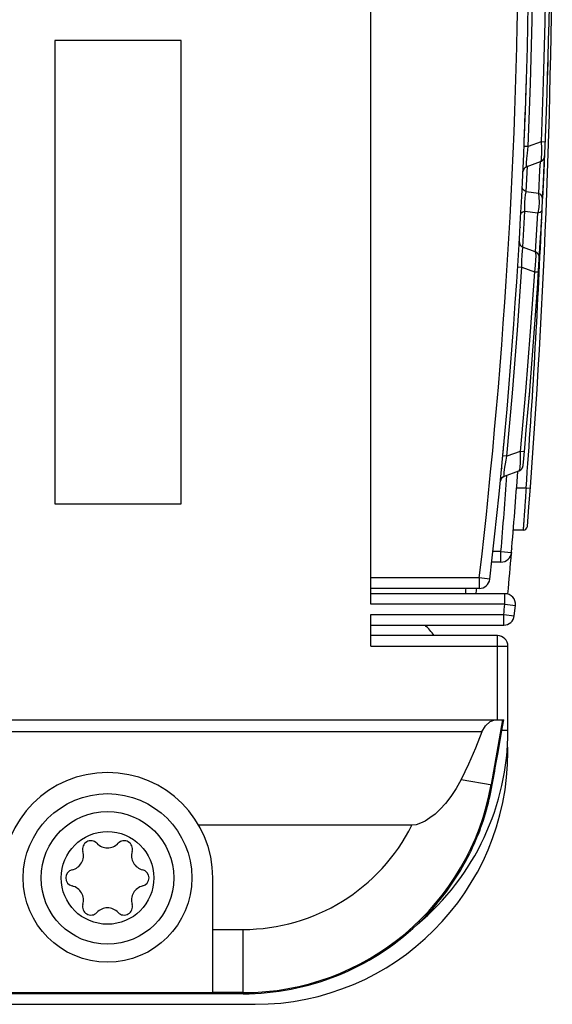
# Model space of a CAD drawing. Extents: x 0 to 594, y 0 to 420.
# Tile 5 of 136: x 266 to 271, y 52 to 61. Entities that reach past the tile are written whole.
import ezdxf

# ---------------------------------------------------------------- set-up
doc = ezdxf.new("R2010")
doc.units = 0
doc.header["$LTSCALE"] = 32.67
doc.layers.get('0').update_dxf_attribs({"linetype": 'CONTINUOUS'})

msp = doc.modelspace()

# ---------------------------------------------------------------- linework, layer by layer
at = {"color": 7, "linetype": 'CONTINUOUS'}
for p, q in [((269.3758, 55.3569), (269.3758, 68.7589)), ((270.8647, 60.8489), (270.8648, 60.8531)), ((267.5758, 60.7089), (266.3758, 60.7089)), ((266.3758, 60.7089), (266.3758, 56.3089)), ((267.5758, 56.3089), (267.5758, 60.7089)), ((271.0514, 60.3363), (271.0562, 60.5)), ((271.0507, 60.3138), (271.0514, 60.3363)), ((271.0484, 60.2434), (271.0485, 60.2436)), ((270.9907, 59.7464), (270.8676, 59.7016)), ((271.0301, 59.7448), (270.9907, 59.7464)), ((270.8676, 59.7016), (270.8282, 59.7033)), ((271.0214, 59.5419), (271.026, 59.6475)), ((270.825, 59.6336), (270.8252, 59.6338)), ((270.8568, 59.5126), (270.9851, 59.5593)), ((271.0119, 59.3399), (271.0214, 59.5419)), ((270.8174, 59.4593), (270.8176, 59.4626)), ((270.8174, 59.459), (270.8174, 59.4593)), ((270.8174, 59.459), (270.8174, 59.4592)), ((270.8179, 59.4647), (270.818, 59.4653)), ((270.8333, 59.497), (270.834, 59.4977)), ((270.8414, 59.5043), (270.8424, 59.505)), ((270.8503, 59.2715), (270.8615, 59.5143)), ((270.9659, 59.2574), (270.8503, 59.2715)), ((271.0054, 59.2076), (271.0119, 59.3399)), ((270.8172, 58.7469), (270.8369, 59.0892)), ((270.8369, 59.0892), (270.9604, 59.0733)), ((270.9927, 58.9692), (270.9998, 59.1009)), ((270.9388, 58.701), (270.9604, 59.0733)), ((270.9871, 58.8675), (270.994, 58.9914)), ((270.9938, 58.9844), (270.9936, 58.9788)), ((270.7905, 58.9341), (270.7903, 58.9299)), ((270.9936, 58.9784), (270.9933, 58.973)), ((270.9936, 58.9788), (270.9936, 58.9784)), ((270.783, 58.8028), (270.783, 58.8032)), ((270.783, 58.8019), (270.783, 58.8028)), ((270.783, 58.8026), (270.783, 58.8028)), ((270.783, 58.8017), (270.783, 58.8021)), ((270.783, 58.8014), (270.783, 58.8017)), ((270.9796, 58.7395), (270.9879, 58.8832)), ((270.9344, 58.7029), (270.8224, 58.7436)), ((270.9738, 58.6428), (270.9818, 58.7768)), ((270.9587, 58.6864), (270.9572, 58.688)), ((270.7683, 58.5592), (270.8076, 58.5568)), ((270.7705, 58.5991), (270.7706, 58.599)), ((270.8076, 58.5568), (270.9263, 58.5135)), ((270.9263, 58.5135), (270.9656, 58.5111)), ((270.8774, 57.3188), (270.882, 57.3732)), ((270.6406, 56.9119), (270.6424, 56.9308)), ((270.6424, 56.9308), (270.6459, 56.9696)), ((270.6459, 56.9696), (270.6471, 56.9827)), ((270.6471, 56.9827), (270.6483, 56.9953)), ((270.6322, 56.8216), (270.6332, 56.8316)), ((270.6332, 56.8316), (270.6341, 56.842)), ((270.6341, 56.842), (270.6351, 56.8529)), ((270.6351, 56.8529), (270.6362, 56.8641)), ((270.6362, 56.8641), (270.6378, 56.8815)), ((270.6378, 56.8815), (270.6389, 56.8934)), ((270.6389, 56.8934), (270.6406, 56.9119)), ((270.6249, 56.7439), (270.6252, 56.7476)), ((270.6662, 56.7619), (270.6269, 56.7657)), ((270.6289, 56.7863), (270.6297, 56.7944)), ((270.6297, 56.7944), (270.6305, 56.803)), ((270.6305, 56.803), (270.6313, 56.812)), ((270.6313, 56.812), (270.6322, 56.8216)), ((270.7922, 56.8079), (270.6661, 56.7619)), ((270.8315, 56.8042), (270.7922, 56.8079)), ((270.6163, 56.6493), (270.615, 56.6413)), ((270.6152, 56.6436), (270.6153, 56.6441)), ((270.6152, 56.6431), (270.6152, 56.6436)), ((270.616, 56.6482), (270.6161, 56.6485)), ((270.6161, 56.6485), (270.6163, 56.6492)), ((270.6162, 56.6488), (270.6163, 56.6492)), ((270.6163, 56.6492), (270.6168, 56.6512)), ((270.615, 56.642), (270.6151, 56.6425)), ((270.615, 56.6413), (270.6151, 56.6423)), ((270.615, 56.6413), (270.615, 56.6417)), ((270.6151, 56.6425), (270.6151, 56.6427)), ((270.6275, 56.5639), (270.6283, 56.5645)), ((270.6292, 56.5651), (270.6301, 56.5657)), ((270.631, 56.5663), (270.6319, 56.5669)), ((270.6424, 56.5718), (270.78, 56.6219)), ((270.7986, 56.6329), (270.8002, 56.6344)), ((270.6057, 56.5473), (270.6056, 56.5458)), ((270.8478, 56.4589), (270.7575, 56.4589)), ((270.8478, 56.4589), (270.8466, 56.4409)), ((270.8877, 56.4559), (270.8478, 56.4589)), ((270.8423, 56.3786), (270.8412, 56.361)), ((270.8436, 56.3963), (270.8423, 56.3786)), ((270.8448, 56.4141), (270.8436, 56.3963)), ((270.8466, 56.4409), (270.8448, 56.4141)), ((266.3758, 56.3089), (267.5758, 56.3089)), ((270.8359, 56.2851), (270.8348, 56.2691)), ((270.8371, 56.3015), (270.8359, 56.2851)), ((270.8388, 56.3266), (270.8371, 56.3015)), ((270.84, 56.3437), (270.8388, 56.3266)), ((270.8412, 56.361), (270.84, 56.3437)), ((270.8288, 56.1823), (270.8279, 56.1696)), ((270.8312, 56.2164), (270.8302, 56.2023)), ((270.8322, 56.2309), (270.8312, 56.2164)), ((270.8332, 56.2459), (270.8322, 56.2309)), ((270.82, 56.0589), (270.7265, 56.0589)), ((270.8201, 56.0605), (270.82, 56.0589)), ((270.6097, 55.8569), (270.533, 55.8569)), ((270.6097, 55.8569), (270.7094, 55.8486)), ((270.6097, 55.7569), (270.6097, 55.8569)), ((270.7094, 55.8486), (270.7089, 55.8428)), ((270.7121, 55.8818), (270.712, 55.8803)), ((270.6097, 55.7569), (270.5219, 55.7569)), ((270.404, 55.6069), (269.3758, 55.6069)), ((270.5033, 55.5954), (270.404, 55.6069)), ((270.404, 55.6069), (270.404, 55.5069)), ((270.404, 55.5069), (269.3758, 55.5069)), ((270.6467, 55.4569), (269.3758, 55.4569)), ((270.6467, 55.3569), (270.6467, 55.4569)), ((270.6758, 55.4526), (270.6758, 55.4569)), ((270.6467, 55.3569), (269.3758, 55.3569)), ((270.6467, 55.3569), (270.7461, 55.3463)), ((270.7356, 55.2481), (270.7461, 55.3463)), ((269.3758, 55.2589), (270.6361, 55.2589)), ((269.3758, 54.9589), (269.3758, 55.2589)), ((270.6361, 55.2589), (270.7356, 55.2481)), ((270.6361, 55.1589), (270.6361, 55.2589)), ((269.3758, 55.1589), (270.6361, 55.1589)), ((270.5758, 55.0589), (269.3758, 55.0589)), ((270.5758, 54.2589), (270.5758, 55.0589)), ((269.3758, 54.9589), (270.6758, 54.9589)), ((270.6758, 54.1589), (270.6758, 54.9589)), ((260.7758, 54.2589), (270.6362, 54.2589)), ((270.625, 54.2589), (270.5166, 53.644)), ((270.6183, 54.1589), (270.6362, 54.2589)), ((270.4286, 54.1464), (260.7758, 54.1464)), ((270.5946, 54.0247), (270.6183, 54.1589)), ((270.6758, 54.1589), (270.6183, 54.1589)), ((270.5783, 53.9328), (270.5946, 54.0247)), ((270.2323, 53.6941), (270.5271, 53.6422)), ((269.7642, 53.2589), (267.7418, 53.2589)), ((267.8758, 51.6694), (267.8758, 52.7589)), ((269.8409, 52.3403), (269.8558, 52.3551)), ((269.8558, 52.3551), (269.8658, 52.3652)), ((269.8658, 52.3652), (269.8747, 52.3743)), ((269.8747, 52.3743), (269.8857, 52.3856)), ((269.8857, 52.3856), (269.8994, 52.4)), ((267.8758, 52.2695), (268.1635, 52.2695)), ((268.1635, 51.6589), (268.1635, 52.2695)), ((269.8367, 52.336), (269.8371, 52.3364)), ((269.8371, 52.3364), (269.838, 52.3374)), ((269.838, 52.3374), (269.8409, 52.3403)), ((268.1635, 51.6589), (255.3758, 51.6589)), ((267.8758, 51.6694), (265.8758, 51.6694)), ((268.1635, 51.6696), (267.8758, 51.6696)), ((243.9758, 51.5589), (268.2758, 51.5589))]:
    msp.add_line(p, q, dxfattribs=at)
for points in [[(271.035, 61.4526), (271.026, 60.8837), (271.0112, 60.315), (270.9907, 59.7464)], [(270.8676, 59.7016), (270.8896, 60.2997), (270.9052, 60.898), (270.9078, 61.0661)], [(270.9907, 59.7464), (270.9932, 59.6875), (270.9939, 59.6363), (270.9926, 59.5957), (270.9896, 59.5696), (270.9851, 59.5593)], [(270.8568, 59.5126), (270.853, 59.5207), (270.8524, 59.5462), (270.8549, 59.5877), (270.8599, 59.6391), (270.8676, 59.7016)], [(270.9801, 59.5575), (270.9765, 59.4768), (270.9659, 59.2574)], [(270.9851, 59.5593), (270.9862, 59.5597), (270.9882, 59.5605), (270.9902, 59.5614), (270.9922, 59.5624), (270.9941, 59.5634), (270.9959, 59.5645), (270.9978, 59.5657), (270.9996, 59.5669), (271.0013, 59.5682), (271.003, 59.5696), (271.0046, 59.571)], [(271.0046, 59.571), (271.0062, 59.5725), (271.0078, 59.574), (271.0092, 59.5756), (271.0107, 59.5773), (271.012, 59.579), (271.0133, 59.5807), (271.0146, 59.5825), (271.0157, 59.5843), (271.0168, 59.5862), (271.0179, 59.5881), (271.0188, 59.59)], [(271.0188, 59.59), (271.0197, 59.592), (271.0205, 59.594), (271.0213, 59.5961), (271.0219, 59.5981), (271.0225, 59.6002), (271.0231, 59.6023), (271.0235, 59.6045), (271.0239, 59.6066), (271.0242, 59.6087), (271.0244, 59.6109), (271.0245, 59.6131)], [(271.0205, 59.594), (271.0213, 59.5961), (271.0219, 59.5981), (271.0225, 59.6002), (271.0231, 59.6023)], [(271.0235, 59.6045), (271.0239, 59.6066), (271.0242, 59.6087), (271.0244, 59.6109)], [(270.8176, 59.4625), (270.8178, 59.4637), (270.818, 59.465), (270.8182, 59.4663), (270.8184, 59.4677), (270.8187, 59.4691), (270.8191, 59.4706), (270.8194, 59.4721), (270.8199, 59.4736), (270.8204, 59.4752), (270.8209, 59.4767), (270.8215, 59.4783), (270.8222, 59.48), (270.823, 59.4817), (270.8238, 59.4834), (270.8248, 59.4852), (270.8258, 59.487), (270.827, 59.4889), (270.8282, 59.4907), (270.8295, 59.4924), (270.8308, 59.4942), (270.8322, 59.4958), (270.8337, 59.4974), (270.8352, 59.499), (270.8368, 59.5005), (270.8385, 59.5019), (270.8401, 59.5033), (270.8419, 59.5046), (270.8437, 59.5059), (270.8455, 59.5071), (270.8474, 59.5082), (270.8493, 59.5093), (270.8512, 59.5103), (270.8532, 59.5112), (270.8552, 59.512), (270.8568, 59.5126)], [(270.8181, 59.4661), (270.8182, 59.4664), (270.8183, 59.4669)], [(270.8183, 59.4673), (270.8184, 59.4677), (270.8185, 59.4681)], [(270.8186, 59.4685), (270.8187, 59.4689), (270.8188, 59.4693), (270.8189, 59.4698)], [(270.819, 59.4702), (270.8191, 59.4706), (270.8192, 59.4711)], [(270.8193, 59.4715), (270.8194, 59.4719), (270.8195, 59.4724), (270.8197, 59.4728)], [(270.8198, 59.4733), (270.8199, 59.4737), (270.8201, 59.4742)], [(270.8202, 59.4746), (270.8204, 59.4751), (270.8205, 59.4756)], [(270.8207, 59.476), (270.8208, 59.4765), (270.821, 59.477), (270.8212, 59.4774)], [(270.8214, 59.4779), (270.8215, 59.4784), (270.8217, 59.4789)], [(270.8219, 59.4793), (270.8221, 59.4798), (270.8224, 59.4803), (270.8226, 59.4808)], [(270.8228, 59.4813), (270.823, 59.4818), (270.8233, 59.4823), (270.8235, 59.4828), (270.8238, 59.4833), (270.824, 59.4838)], [(270.8243, 59.4843), (270.8246, 59.4848), (270.8249, 59.4854), (270.8252, 59.4859)], [(270.8255, 59.4865), (270.8258, 59.487), (270.8261, 59.4876)], [(270.8265, 59.4881), (270.8269, 59.4887), (270.8273, 59.4893)], [(270.8276, 59.4899), (270.8281, 59.4905), (270.8285, 59.4911)], [(270.8289, 59.4917), (270.8294, 59.4923), (270.8299, 59.493), (270.8304, 59.4936), (270.8309, 59.4943), (270.8315, 59.495), (270.8321, 59.4956), (270.8327, 59.4963)], [(270.8347, 59.4984), (270.8354, 59.4992), (270.8362, 59.4999), (270.837, 59.5006), (270.8378, 59.5013), (270.8386, 59.5021), (270.8395, 59.5028), (270.8404, 59.5035)], [(270.8434, 59.5057), (270.8445, 59.5065), (270.8457, 59.5072)], [(270.8469, 59.5079), (270.8481, 59.5086), (270.8494, 59.5093)], [(270.8508, 59.51), (270.8522, 59.5107), (270.8538, 59.5114), (270.8553, 59.512)], [(270.8503, 59.2715), (270.8293, 59.2831), (270.8152, 59.3012), (270.8109, 59.323)], [(270.8369, 59.0892), (270.8353, 59.1305), (270.836, 59.1712), (270.839, 59.2111), (270.8437, 59.2443), (270.8503, 59.2715)], [(270.9659, 59.2574), (270.9704, 59.2208), (270.9709, 59.1735), (270.9674, 59.122), (270.9604, 59.0733)], [(271.0053, 59.2058), (271.0012, 59.2271), (270.9875, 59.2453), (270.9659, 59.2574)], [(270.7975, 59.0622), (270.8027, 59.074), (270.8164, 59.0835), (270.8369, 59.0892)], [(270.9604, 59.0733), (270.9805, 59.079), (270.9944, 59.0885), (270.9998, 59.1008)], [(270.8224, 58.7436), (270.8209, 58.7442), (270.8188, 58.7451), (270.8168, 58.746), (270.8149, 58.747), (270.813, 58.748), (270.8111, 58.7491), (270.8093, 58.7503), (270.8075, 58.7516), (270.8057, 58.7529), (270.804, 58.7543), (270.8024, 58.7558), (270.8008, 58.7573), (270.7993, 58.7588), (270.7979, 58.7603), (270.7967, 58.7618), (270.7955, 58.7632), (270.7945, 58.7646), (270.7936, 58.7659), (270.7927, 58.7672), (270.7919, 58.7684), (270.7912, 58.7696), (270.7905, 58.7708), (270.7899, 58.7719), (270.7893, 58.773), (270.7888, 58.7741), (270.7883, 58.7752), (270.7879, 58.7762), (270.7874, 58.7772), (270.787, 58.7782), (270.7867, 58.7792), (270.7863, 58.7801), (270.786, 58.7811), (270.7857, 58.782), (270.7854, 58.783), (270.7851, 58.7839), (270.7849, 58.7848), (270.7847, 58.7857), (270.7845, 58.7866), (270.7843, 58.7874), (270.7841, 58.7883), (270.7839, 58.7891), (270.7838, 58.7899), (270.7837, 58.7906), (270.7836, 58.7914), (270.7835, 58.7921), (270.7834, 58.7929), (270.7833, 58.7935), (270.7832, 58.7942), (270.7832, 58.7949), (270.7831, 58.7955), (270.7831, 58.7961), (270.783, 58.7967), (270.783, 58.7973), (270.783, 58.7978), (270.783, 58.7983), (270.7829, 58.7988), (270.7829, 58.7993), (270.7829, 58.7998), (270.7829, 58.8002), (270.7829, 58.8007), (270.7829, 58.801), (270.783, 58.8014), (270.783, 58.8017)], [(270.813, 58.748), (270.8111, 58.7492), (270.8093, 58.7503), (270.8075, 58.7516)], [(270.8076, 58.5568), (270.8079, 58.6189), (270.8097, 58.671), (270.8129, 58.7116), (270.8171, 58.7361), (270.8224, 58.7436)], [(270.8224, 58.7436), (270.8209, 58.7442), (270.8188, 58.7451), (270.8168, 58.746)], [(270.9345, 58.7028), (270.9386, 58.6919), (270.9398, 58.6645), (270.938, 58.6228), (270.9334, 58.5712), (270.9263, 58.5135)], [(270.9474, 58.6963), (270.9456, 58.6974), (270.9437, 58.6985), (270.9418, 58.6996), (270.9399, 58.7005), (270.938, 58.7014), (270.936, 58.7023), (270.9345, 58.7028)], [(270.9572, 58.688), (270.9557, 58.6895), (270.9542, 58.691), (270.9525, 58.6924), (270.9509, 58.6937), (270.9491, 58.695), (270.9474, 58.6963), (270.9456, 58.6974), (270.9437, 58.6985), (270.9418, 58.6996), (270.9399, 58.7005), (270.938, 58.7014), (270.936, 58.7023), (270.9345, 58.7028)], [(270.9572, 58.688), (270.9557, 58.6895), (270.9542, 58.691), (270.9525, 58.6924), (270.9509, 58.6937), (270.9491, 58.695)], [(270.9706, 58.6661), (270.9699, 58.6681), (270.9691, 58.6701), (270.9682, 58.6721), (270.9672, 58.674), (270.9662, 58.6759), (270.9651, 58.6778), (270.964, 58.6796), (270.9627, 58.6814), (270.9615, 58.6831), (270.9601, 58.6848), (270.9587, 58.6864), (270.9572, 58.688)], [(270.9672, 58.674), (270.9662, 58.6759), (270.9651, 58.6778), (270.964, 58.6796), (270.9627, 58.6814), (270.9615, 58.6831), (270.9601, 58.6848)], [(270.9706, 58.6661), (270.9699, 58.6681), (270.9691, 58.6701), (270.9682, 58.6721)], [(270.9724, 58.6599), (270.9719, 58.662), (270.9713, 58.6641), (270.9706, 58.6661)], [(270.9738, 58.6428), (270.9739, 58.645), (270.9739, 58.6471), (270.9739, 58.6493), (270.9737, 58.6514), (270.9735, 58.6535), (270.9732, 58.6557), (270.9728, 58.6578), (270.9724, 58.6599), (270.9719, 58.662), (270.9713, 58.6641), (270.9706, 58.6661)], [(270.9739, 58.6493), (270.9737, 58.6514), (270.9735, 58.6535), (270.9732, 58.6557), (270.9728, 58.6578)], [(270.9738, 58.6428), (270.9739, 58.645), (270.9739, 58.6471)], [(270.6661, 56.7619), (270.7197, 57.3596), (270.7669, 57.9579), (270.8076, 58.5568)], [(270.9263, 58.5135), (270.8874, 57.9445), (270.8427, 57.3759), (270.7922, 56.8079)], [(270.624, 56.7349), (270.624, 56.7352), (270.6249, 56.7439)], [(270.6252, 56.7476), (270.6254, 56.7496), (270.6256, 56.7519), (270.6261, 56.7568)], [(270.6261, 56.7568), (270.6263, 56.7595), (270.6266, 56.7623), (270.6269, 56.7653), (270.6275, 56.7717)], [(270.6275, 56.7717), (270.6278, 56.7752), (270.6282, 56.7788), (270.6289, 56.7863)], [(270.6424, 56.5718), (270.6402, 56.5737), (270.6393, 56.5811), (270.6396, 56.5936), (270.6412, 56.6107), (270.6438, 56.6321), (270.6476, 56.658), (270.6525, 56.6883), (270.6587, 56.7231), (270.6661, 56.762)], [(270.7922, 56.8079), (270.7924, 56.7487), (270.791, 56.6979), (270.7883, 56.6575), (270.7844, 56.6319), (270.7797, 56.6218)], [(270.6151, 56.6424), (270.6152, 56.6435), (270.6154, 56.6447), (270.6156, 56.6459), (270.6158, 56.6472), (270.6161, 56.6485)], [(270.6153, 56.6443), (270.6154, 56.6446), (270.6154, 56.6449)], [(270.6155, 56.6455), (270.6156, 56.6457), (270.6156, 56.646), (270.6157, 56.6463)], [(270.6158, 56.6469), (270.6159, 56.6472), (270.6159, 56.6475)], [(270.8047, 56.6391), (270.8061, 56.6407), (270.8074, 56.6425), (270.8087, 56.6442), (270.8098, 56.646), (270.811, 56.6479), (270.812, 56.6498)], [(270.8098, 56.646), (270.811, 56.6479), (270.812, 56.6498)], [(270.812, 56.6498), (270.813, 56.6517), (270.814, 56.6537), (270.8148, 56.6557), (270.8156, 56.6577), (270.8163, 56.6597), (270.8169, 56.6618), (270.8175, 56.6639), (270.818, 56.666), (270.8184, 56.6682), (270.8187, 56.6703), (270.8189, 56.6724)], [(270.813, 56.6517), (270.814, 56.6537), (270.8148, 56.6557), (270.8156, 56.6577), (270.8163, 56.6597)], [(270.8175, 56.6639), (270.818, 56.666), (270.8184, 56.6682), (270.8187, 56.6703), (270.8189, 56.6724)], [(270.6088, 56.5414), (270.6098, 56.5433), (270.6108, 56.5452), (270.6119, 56.547), (270.613, 56.5488), (270.6143, 56.5506), (270.6155, 56.5523), (270.6169, 56.554), (270.6183, 56.5556), (270.6197, 56.5571), (270.6212, 56.5586), (270.6228, 56.5601)], [(270.614, 56.5502), (270.6143, 56.5507), (270.6147, 56.5512)], [(270.6151, 56.5517), (270.6155, 56.5522), (270.6159, 56.5528)], [(270.6164, 56.5533), (270.6168, 56.5539), (270.6173, 56.5544)], [(270.6178, 56.555), (270.6183, 56.5555), (270.6188, 56.5561)], [(270.6193, 56.5567), (270.6199, 56.5573), (270.6205, 56.5579), (270.6211, 56.5585), (270.6217, 56.5591)], [(270.6223, 56.5597), (270.623, 56.5603), (270.6237, 56.5609), (270.6244, 56.5615), (270.6251, 56.5621), (270.6259, 56.5627), (270.6266, 56.5633)], [(270.6228, 56.5601), (270.6244, 56.5615), (270.6261, 56.5628), (270.6278, 56.5641), (270.6295, 56.5653), (270.6313, 56.5665), (270.6332, 56.5676), (270.635, 56.5686), (270.637, 56.5695), (270.6389, 56.5704), (270.6409, 56.5713), (270.6424, 56.5718)], [(270.6329, 56.5674), (270.634, 56.568), (270.6351, 56.5686), (270.6362, 56.5692), (270.6374, 56.5698)], [(270.6386, 56.5703), (270.64, 56.5709), (270.641, 56.5713)], [(270.78, 56.6219), (270.782, 56.6227), (270.784, 56.6236), (270.786, 56.6245), (270.7879, 56.6255), (270.7898, 56.6266), (270.7916, 56.6277), (270.7934, 56.6289), (270.7952, 56.6302), (270.7969, 56.6315), (270.7986, 56.6329)], [(270.799, 56.6333), (270.8002, 56.6344), (270.8017, 56.6359), (270.8032, 56.6374), (270.8047, 56.6391)], [(270.6032, 56.5214), (270.6034, 56.5233), (270.6037, 56.5252), (270.6041, 56.5273), (270.6045, 56.5294), (270.6051, 56.5315), (270.6057, 56.5335), (270.6063, 56.5355), (270.6071, 56.5375), (270.6079, 56.5395), (270.6088, 56.5414)], [(270.6041, 56.5273), (270.6041, 56.5274), (270.6042, 56.5278), (270.6042, 56.5281)], [(270.6044, 56.5287), (270.6045, 56.5291), (270.6045, 56.5294), (270.6046, 56.5297), (270.6047, 56.5301)], [(270.6049, 56.5307), (270.605, 56.5311), (270.6051, 56.5314), (270.6051, 56.5318), (270.6052, 56.5321)], [(270.6055, 56.5328), (270.6056, 56.5332), (270.6057, 56.5335), (270.6058, 56.5339), (270.6059, 56.5343)], [(270.606, 56.5346), (270.6062, 56.535), (270.6063, 56.5354), (270.6064, 56.5357), (270.6066, 56.5361), (270.6067, 56.5365)], [(270.6068, 56.5369), (270.607, 56.5372), (270.6071, 56.5376), (270.6073, 56.538), (270.6075, 56.5384)], [(270.6076, 56.5388), (270.6078, 56.5392), (270.608, 56.5396), (270.6081, 56.54), (270.6083, 56.5404)], [(270.6085, 56.5408), (270.6087, 56.5412), (270.6089, 56.5416), (270.6091, 56.542)], [(270.6093, 56.5424), (270.6095, 56.5428), (270.6097, 56.5433), (270.61, 56.5437), (270.6102, 56.5441)], [(270.6104, 56.5446), (270.6107, 56.545), (270.6109, 56.5454), (270.6112, 56.5459)], [(270.6115, 56.5463), (270.6117, 56.5468), (270.612, 56.5473), (270.6123, 56.5477)], [(270.6126, 56.5482), (270.6129, 56.5487), (270.6133, 56.5492), (270.6136, 56.5497)], [(270.8302, 56.2023), (270.8292, 56.1888), (270.8288, 56.1823)], [(270.8348, 56.2691), (270.8337, 56.2535), (270.8332, 56.2459)], [(270.8218, 56.0843), (270.8214, 56.0784), (270.8212, 56.0758), (270.821, 56.0733), (270.8209, 56.071), (270.8207, 56.0689), (270.8206, 56.067), (270.8205, 56.0653)], [(270.8228, 56.0984), (270.8223, 56.091), (270.8221, 56.0876), (270.8218, 56.0843)], [(270.824, 56.1154), (270.8234, 56.1065), (270.8231, 56.1024), (270.8228, 56.0984)], [(270.8254, 56.1351), (270.8247, 56.1249), (270.8244, 56.1201), (270.824, 56.1154)], [(270.8266, 56.1517), (270.8258, 56.1405), (270.8254, 56.1351)], [(270.8279, 56.1696), (270.827, 56.1575), (270.8266, 56.1517)], [(270.8205, 56.0653), (270.8203, 56.0625), (270.8202, 56.0614), (270.8201, 56.0605)], [(270.4286, 54.1464), (270.4615, 54.2017), (270.5072, 54.2426), (270.5518, 54.2589)], [(270.4286, 54.1464), (270.367, 53.9896), (270.3019, 53.8387), (270.2323, 53.6941)], [(270.5556, 53.8041), (270.567, 53.8688), (270.5727, 53.9009), (270.5783, 53.9328)], [(270.5271, 53.6422), (270.5328, 53.6744), (270.5385, 53.7068), (270.5442, 53.7392), (270.5499, 53.7717), (270.5556, 53.8041)], [(270.2323, 53.6941), (270.1831, 53.6063), (270.1329, 53.5306), (270.0825, 53.4659), (270.0326, 53.4111), (269.9837, 53.3654), (269.9361, 53.328), (269.8901, 53.2985), (269.8459, 53.277), (269.8036, 53.2635), (269.7642, 53.2589)], [(269.8994, 52.4), (269.9076, 52.4086), (269.9168, 52.4185), (269.9269, 52.4294), (269.9379, 52.4414), (269.9499, 52.4547), (269.9634, 52.47), (269.9787, 52.4875), (269.996, 52.5078), (270.0151, 52.5308), (270.0352, 52.5555), (270.0554, 52.5811), (270.0756, 52.6074), (270.0956, 52.6342), (270.1154, 52.6616), (270.135, 52.6893), (270.1542, 52.7175), (270.1731, 52.746), (270.1916, 52.7748), (270.2097, 52.804), (270.2275, 52.8335), (270.2449, 52.8633), (270.2618, 52.8933), (270.2784, 52.9237), (270.2945, 52.9543), (270.3101, 52.9851), (270.3254, 53.0162), (270.3402, 53.0475), (270.3546, 53.0791), (270.3685, 53.1108), (270.3819, 53.1428), (270.3949, 53.1749), (270.4075, 53.2073), (270.4195, 53.2398), (270.4311, 53.2726), (270.4423, 53.3055), (270.4529, 53.3385), (270.4631, 53.3717), (270.4728, 53.4051), (270.482, 53.4386), (270.4907, 53.4722), (270.499, 53.506), (270.5067, 53.5399), (270.514, 53.5739), (270.5208, 53.608), (270.5271, 53.6422)], [(269.8363, 52.3355), (269.8362, 52.3354), (269.8362, 52.3354), (269.8361, 52.3354), (269.8361, 52.3354), (269.8361, 52.3354), (269.8361, 52.3354), (269.8362, 52.3354), (269.8362, 52.3355), (269.8363, 52.3356), (269.8364, 52.3357), (269.8365, 52.3358), (269.8367, 52.336)]]:
    msp.add_lwpolyline(points, dxfattribs=at)
for radius in [0.8, 0.63, 0.44]:
    msp.add_circle((266.8758, 52.7589), radius, dxfattribs=at)
for centre, radius, start, end in [((214.9078, 62.0589), 55.97, 353.36855, 6.62938), ((214.9078, 62.0589), 55.87, 353.36855, 6.62938), ((195.9267, 62.0579), 75.17, 355.450758, 4.550772), ((214.9078, 62.0589), 56.17, 354.49712, 5.50288), ((214.9034, 62.059), 55.9744, 358.18063, 358.23345), ((214.9034, 62.059), 55.9744, 357.64448, 358.13661), ((270.9646, 59.6157), 0.06, 290, 357.50433), ((270.8773, 59.4562), 0.06, 110, 173.931), ((195.9267, 62.0579), 75.13, 357.655433, 357.677722), ((195.9267, 62.0579), 75.13, 355.726118, 357.646743), ((270.8429, 58.8), 0.06, 176.6656, 250), ((270.9139, 58.6465), 0.06, 356.51329, 70), ((270.7592, 56.6782), 0.06, 290, 354.49712), ((270.6629, 56.5154), 0.06, 110, 174.322), ((195.9267, 62.0579), 74.94, 355.253565, 355.808407), ((195.9267, 62.0579), 75.04, 355.253565, 355.842748), ((270.82, 56.0989), 0.04, 270, 355.45076), ((270.6097, 55.8569), 0.1, 270, 355.25357), ((195.9267, 62.0579), 75.04, 354.953373, 355.249109), ((270.404, 55.6069), 0.1, 270, 353.36855), ((195.9267, 62.0579), 74.64, 354.92625, 354.964781), ((195.9267, 62.0579), 74.74, 354.933063, 354.97154), ((270.6467, 55.3569), 0.1, 353.91045, 90), ((215.0621, 61.2869), 55.9, 353.80942, 353.91045), ((215.0621, 61.2869), 56, 353.80942, 353.91045), ((270.6361, 55.2589), 0.1, 270, 353.80942), ((269.1758, 54.4589), 1, 36.8699, 44.427), ((270.5758, 54.9589), 0.1, 0, 90), ((268.2758, 54.1589), 2.4, 309.89177, 360), ((268.2758, 53.9589), 2.4, 270, 360), ((270.3758, 53.9589), 0.3, 0, 10.0034), ((266.8758, 52.7589), 1, 0, 180), ((268.1635, 54.0589), 2.3893, 270, 350), ((268.1635, 54.0589), 1.7894, 270, 333.44425), ((266.7178, 53.0326), 0.079, 43.63362, 196.36638), ((267.0338, 53.0326), 0.079, 343.63362, 136.36638), ((266.5084, 52.9711), 0.1393, 283.63362, 16.36638), ((266.8758, 53.1832), 0.1393, 223.63362, 316.36638), ((267.2433, 52.9711), 0.1393, 163.63362, 256.36638), ((266.5598, 52.7589), 0.079, 103.63362, 256.36638), ((267.1918, 52.7589), 0.079, 283.63362, 76.36638), ((266.5084, 52.5468), 0.1393, 343.63362, 76.36638), ((267.2433, 52.5468), 0.1393, 103.63362, 196.36638), ((266.7178, 52.4852), 0.079, 163.63362, 316.36638), ((266.8758, 52.3346), 0.1393, 43.63362, 136.36638), ((267.0338, 52.4852), 0.079, 223.63362, 16.36638), ((268.1635, 54.0589), 2.4, 270, 313.482)]:
    msp.add_arc(centre, radius, start, end, dxfattribs=at)

doc.saveas('drawing.dxf')
